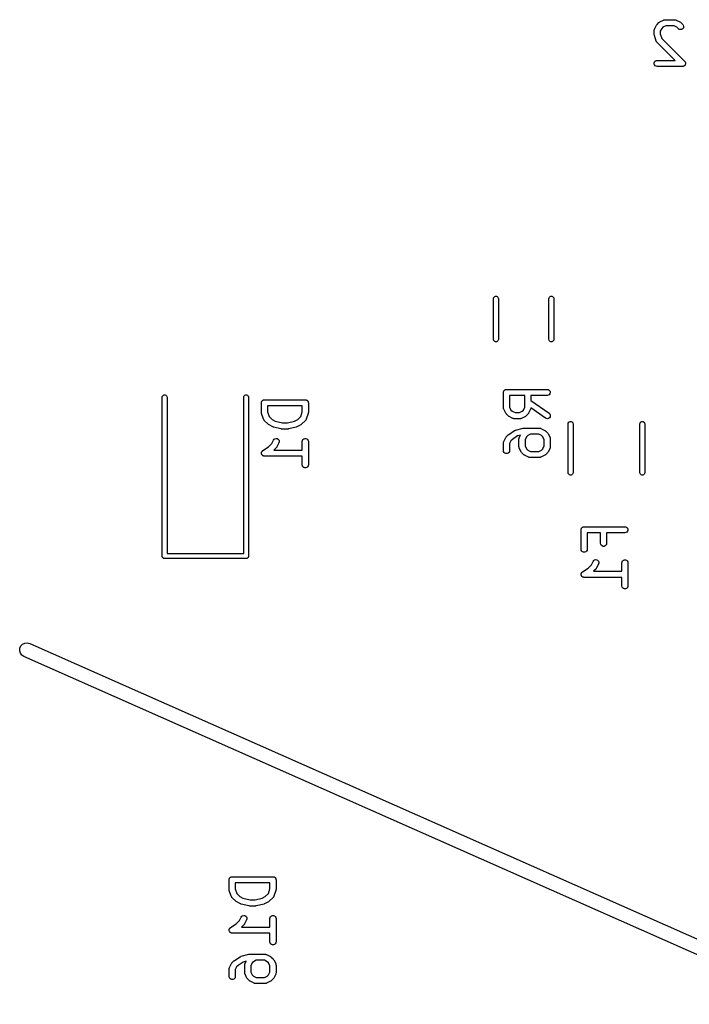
# Model space of a CAD drawing. Extents: x 48 to 353, y -143 to -50.
# Tile 16 of 70: x 48 to 64, y -74 to -50. Entities that reach past the tile are written whole.
import ezdxf

# ---------------------------------------------------------------- set-up
doc = ezdxf.new("R2010")
doc.units = 0
doc.header["$MEASUREMENT"] = 0
doc.layers.add('BLACK', color=7, linetype='CONTINUOUS')

msp = doc.modelspace()

# ---------------------------------------------------------------- linework, layer by layer
at = {"layer": 'Black'}
for p, q in [((63.5382, -49.8519), (63.6335, -49.8043)), ((63.6335, -49.8043), (63.6376, -49.8031)), ((63.6376, -49.8031), (63.6413, -49.8009)), ((63.6413, -49.8009), (63.65, -49.7994)), ((63.65, -49.7994), (63.6584, -49.7969)), ((63.6584, -49.7969), (63.6627, -49.7971)), ((63.6627, -49.7971), (63.667, -49.7964)), ((63.667, -49.7964), (63.9051, -49.7964)), ((63.9051, -49.7964), (63.9094, -49.7971)), ((63.9094, -49.7971), (63.9137, -49.7969)), ((63.9137, -49.7969), (63.9221, -49.7994)), ((63.9221, -49.7994), (63.9307, -49.8009)), ((63.9307, -49.8009), (63.9345, -49.8031)), ((63.9345, -49.8031), (63.9386, -49.8043)), ((63.9386, -49.8043), (64.0339, -49.8519)), ((63.4015, -50.0619), (63.4023, -50.0576)), ((63.4015, -50.1571), (63.4015, -50.0619)), ((63.402, -50.0533), (63.4045, -50.0449)), ((63.4023, -50.0576), (63.402, -50.0533)), ((63.4045, -50.0449), (63.406, -50.0362)), ((63.406, -50.0362), (63.4082, -50.0325)), ((63.4082, -50.0325), (63.4094, -50.0283)), ((63.4094, -50.0283), (63.4571, -49.9331)), ((63.4571, -49.9331), (63.4642, -49.9234)), ((63.4642, -49.9234), (63.4711, -49.9136)), ((63.4711, -49.9136), (63.5187, -49.866)), ((63.5187, -49.866), (63.5286, -49.8591)), ((63.5286, -49.8591), (63.5382, -49.8519)), ((63.5858, -50.011), (63.5515, -50.0796)), ((63.6162, -49.9806), (63.5858, -50.011)), ((63.6847, -49.9464), (63.6162, -49.9806)), ((63.8874, -49.9464), (63.6847, -49.9464)), ((63.9559, -49.9806), (63.8874, -49.9464)), ((63.9949, -50.0197), (63.9559, -49.9806)), ((64.0163, -50.0346), (63.9949, -50.0197)), ((64.0414, -50.0413), (64.0163, -50.0346)), ((64.0339, -49.8519), (64.0435, -49.8591)), ((64.0674, -50.0391), (64.0414, -50.0413)), ((64.0435, -49.8591), (64.0534, -49.866)), ((64.0534, -49.866), (64.101, -49.9136)), ((64.091, -50.0281), (64.0674, -50.0391)), ((64.1094, -50.0096), (64.091, -50.0281)), ((64.101, -49.9136), (64.1159, -49.9349)), ((64.1204, -49.986), (64.1094, -50.0096)), ((64.1159, -49.9349), (64.1227, -49.9601)), ((64.1227, -49.9601), (64.1204, -49.986)), ((63.4036, -50.1689), (63.4015, -50.1571)), ((63.4054, -50.1808), (63.4036, -50.1689)), ((63.453, -50.3237), (63.4054, -50.1808)), ((63.5515, -50.0796), (63.5515, -50.1449)), ((63.5515, -50.1449), (63.5897, -50.2594)), ((63.5897, -50.2594), (64.1486, -50.8183)), ((63.455, -50.3275), (63.453, -50.3237)), ((63.4562, -50.3316), (63.455, -50.3275)), ((63.4612, -50.3388), (63.4562, -50.3316)), ((63.4654, -50.3466), (63.4612, -50.3388)), ((63.4686, -50.3494), (63.4654, -50.3466)), ((63.4711, -50.353), (63.4686, -50.3494)), ((63.9145, -50.7964), (63.4711, -50.353)), ((63.4027, -50.8584), (63.4116, -50.8339)), ((63.4027, -50.8844), (63.4027, -50.8584)), ((63.4116, -50.9089), (63.4027, -50.8844)), ((63.4116, -50.8339), (63.4283, -50.8139)), ((63.4283, -50.9288), (63.4116, -50.9089)), ((63.4283, -50.8139), (63.4509, -50.8009)), ((63.4509, -50.9419), (63.4283, -50.9288)), ((63.4509, -50.8009), (63.4765, -50.7964)), ((63.4765, -50.9464), (63.4509, -50.9419)), ((63.4765, -50.7964), (63.9145, -50.7964)), ((64.0956, -50.9464), (63.4765, -50.9464)), ((64.1052, -50.9447), (64.0956, -50.9464)), ((64.115, -50.9438), (64.1052, -50.9447)), ((64.118, -50.9424), (64.115, -50.9438)), ((64.1212, -50.9419), (64.118, -50.9424)), ((64.1297, -50.937), (64.1212, -50.9419)), ((64.1386, -50.9328), (64.1297, -50.937)), ((64.1409, -50.9305), (64.1386, -50.9328)), ((64.1438, -50.9288), (64.1409, -50.9305)), ((64.1501, -50.9213), (64.1438, -50.9288)), ((64.1486, -50.8183), (64.1542, -50.8264)), ((64.157, -50.9144), (64.1501, -50.9213)), ((64.1542, -50.8264), (64.1605, -50.8339)), ((64.1584, -50.9114), (64.157, -50.9144)), ((64.1605, -50.9089), (64.1584, -50.9114)), ((64.1605, -50.8339), (64.1617, -50.837)), ((64.1639, -50.8997), (64.1605, -50.9089)), ((64.1617, -50.837), (64.1635, -50.8397)), ((64.1635, -50.8397), (64.1661, -50.8492)), ((64.168, -50.8908), (64.1639, -50.8997)), ((64.1661, -50.8492), (64.1694, -50.8584)), ((64.1683, -50.8875), (64.168, -50.8908)), ((64.1694, -50.8844), (64.1683, -50.8875)), ((64.1694, -50.8584), (64.1694, -50.8617)), ((64.1694, -50.8617), (64.1703, -50.8648)), ((64.1703, -50.8648), (64.1694, -50.8746)), ((64.1694, -50.8746), (64.1694, -50.8844)), ((59.488, -56.598), (59.5076, -56.5909)), ((59.5076, -56.5909), (59.5284, -56.5909)), ((59.5284, -56.5909), (59.548, -56.598)), ((60.848, -56.598), (60.8676, -56.5909)), ((60.8676, -56.5909), (60.8884, -56.5909)), ((60.8884, -56.5909), (60.908, -56.598)), ((59.458, -56.65), (59.4616, -56.6295)), ((59.458, -57.65), (59.458, -56.65)), ((59.4616, -56.6295), (59.472, -56.6114)), ((59.472, -56.6114), (59.488, -56.598)), ((59.548, -56.598), (59.564, -56.6114)), ((59.564, -56.6114), (59.5744, -56.6295)), ((59.5744, -56.6295), (59.578, -56.65)), ((59.578, -56.65), (59.578, -57.65)), ((60.818, -56.65), (60.8216, -56.6295)), ((60.818, -57.65), (60.818, -56.65)), ((60.8216, -56.6295), (60.832, -56.6114)), ((60.832, -56.6114), (60.848, -56.598)), ((60.908, -56.598), (60.924, -56.6114)), ((60.924, -56.6114), (60.9344, -56.6295)), ((60.9344, -56.6295), (60.938, -56.65)), ((60.938, -56.65), (60.938, -57.65)), ((59.4616, -57.6705), (59.458, -57.65)), ((59.472, -57.6886), (59.4616, -57.6705)), ((59.488, -57.702), (59.472, -57.6886)), ((59.5076, -57.7091), (59.488, -57.702)), ((59.5284, -57.7091), (59.5076, -57.7091)), ((59.548, -57.702), (59.5284, -57.7091)), ((59.564, -57.6886), (59.548, -57.702)), ((59.5744, -57.6705), (59.564, -57.6886)), ((59.578, -57.65), (59.5744, -57.6705)), ((60.8216, -57.6705), (60.818, -57.65)), ((60.832, -57.6886), (60.8216, -57.6705)), ((60.848, -57.702), (60.832, -57.6886)), ((60.8676, -57.7091), (60.848, -57.702)), ((60.8884, -57.7091), (60.8676, -57.7091)), ((60.908, -57.702), (60.8884, -57.7091)), ((60.924, -57.6886), (60.908, -57.702)), ((60.9344, -57.6705), (60.924, -57.6886)), ((60.938, -57.65), (60.9344, -57.6705)), ((59.7024, -58.9519), (59.7035, -58.9454)), ((59.7024, -59.3329), (59.7024, -58.9519)), ((59.7035, -58.9389), (59.7058, -58.9327)), ((59.7035, -58.9454), (59.7035, -58.9389)), ((59.7058, -58.9327), (59.7069, -58.9263)), ((59.7069, -58.9263), (59.7102, -58.9206)), ((59.7102, -58.9206), (59.7124, -58.9144)), ((59.7124, -58.9144), (59.7166, -58.9094)), ((59.7166, -58.9094), (59.7199, -58.9037)), ((59.7199, -58.9037), (59.725, -58.8995)), ((59.725, -58.8995), (59.7292, -58.8945)), ((59.7292, -58.8945), (59.7349, -58.8912)), ((59.7349, -58.8912), (59.7399, -58.887)), ((59.7399, -58.887), (59.746, -58.8847)), ((59.746, -58.8847), (59.7517, -58.8814)), ((59.7517, -58.8814), (59.7582, -58.8803)), ((59.7582, -58.8803), (59.7644, -58.878)), ((59.7644, -58.878), (59.7709, -58.878)), ((59.7709, -58.878), (59.7774, -58.8769)), ((59.7774, -58.8769), (60.7774, -58.8769)), ((60.7774, -58.8769), (60.803, -58.8814)), ((60.803, -58.8814), (60.8256, -58.8945)), ((60.8256, -59.0094), (60.803, -59.0224)), ((60.8256, -58.8945), (60.8423, -58.9144)), ((60.8423, -58.9894), (60.8256, -59.0094)), ((60.8423, -58.9144), (60.8512, -58.9389)), ((60.8512, -58.9649), (60.8423, -58.9894)), ((60.8512, -58.9389), (60.8512, -58.9649)), ((51.3275, -59.0719), (51.3311, -59.0514)), ((51.3275, -62.9719), (51.3275, -59.0719)), ((51.3311, -59.0514), (51.3415, -59.0333)), ((51.3415, -59.0333), (51.3575, -59.0199)), ((51.3575, -59.0199), (51.3771, -59.0128)), ((51.3771, -59.0128), (51.3979, -59.0128)), ((51.3979, -59.0128), (51.4175, -59.0199)), ((51.4175, -59.0199), (51.4335, -59.0333)), ((51.4335, -59.0333), (51.4439, -59.0514)), ((51.4439, -59.0514), (51.4475, -59.0719)), ((51.4475, -59.0719), (51.4475, -62.9119)), ((53.3275, -59.0719), (53.3311, -59.0514)), ((53.3275, -62.9119), (53.3275, -59.0719)), ((53.3311, -59.0514), (53.3415, -59.0333)), ((53.3415, -59.0333), (53.3575, -59.0199)), ((53.3575, -59.0199), (53.3771, -59.0128)), ((53.3771, -59.0128), (53.3979, -59.0128)), ((53.3979, -59.0128), (53.4175, -59.0199)), ((53.4175, -59.0199), (53.4335, -59.0333)), ((53.4335, -59.0333), (53.4439, -59.0514)), ((53.4439, -59.0514), (53.4475, -59.0719)), ((53.4475, -59.0719), (53.4475, -62.9719)), ((53.7649, -59.2059), (53.766, -59.1994)), ((53.7649, -59.444), (53.7649, -59.2059)), ((53.766, -59.1929), (53.7683, -59.1867)), ((53.766, -59.1994), (53.766, -59.1929)), ((53.7683, -59.1867), (53.7694, -59.1803)), ((53.7694, -59.1803), (53.7727, -59.1746)), ((53.7727, -59.1746), (53.7749, -59.1684)), ((53.7749, -59.1684), (53.7791, -59.1634)), ((53.7791, -59.1634), (53.7824, -59.1577)), ((53.7824, -59.1577), (53.7875, -59.1535)), ((53.7875, -59.1535), (53.7917, -59.1485)), ((53.7917, -59.1485), (53.7974, -59.1452)), ((53.7974, -59.1452), (53.8024, -59.141)), ((53.8024, -59.141), (53.8085, -59.1387)), ((53.8085, -59.1387), (53.8142, -59.1354)), ((53.8142, -59.1354), (53.8207, -59.1343)), ((53.8207, -59.1343), (53.8269, -59.132)), ((53.8269, -59.132), (53.8334, -59.132)), ((53.8334, -59.132), (53.8399, -59.1309)), ((53.8399, -59.1309), (54.8399, -59.1309)), ((54.8399, -59.1309), (54.8463, -59.132)), ((54.8463, -59.132), (54.8529, -59.132)), ((54.8529, -59.132), (54.8591, -59.1343)), ((54.8591, -59.1343), (54.8655, -59.1354)), ((54.8655, -59.1354), (54.8712, -59.1387)), ((54.8712, -59.1387), (54.8774, -59.141)), ((54.8774, -59.141), (54.8824, -59.1452)), ((54.8824, -59.1452), (54.8881, -59.1485)), ((54.8881, -59.1485), (54.8923, -59.1535)), ((54.8923, -59.1535), (54.8973, -59.1577)), ((54.8973, -59.1577), (54.9006, -59.1634)), ((54.9006, -59.1634), (54.9048, -59.1684)), ((54.9048, -59.1684), (54.9071, -59.1746)), ((54.9071, -59.1746), (54.9104, -59.1803)), ((54.9104, -59.1803), (54.9115, -59.1867)), ((54.9115, -59.1867), (54.9137, -59.1929)), ((54.9137, -59.1929), (54.9137, -59.1994)), ((54.9137, -59.1994), (54.9149, -59.2059)), ((54.9149, -59.2059), (54.9149, -59.444)), ((59.8524, -59.0269), (59.8524, -59.3152)), ((60.2262, -59.0269), (59.8524, -59.0269)), ((60.2262, -59.3152), (60.2262, -59.0269)), ((60.7774, -59.0269), (60.3762, -59.0269)), ((60.3762, -59.0269), (60.3762, -59.151)), ((60.3762, -59.151), (60.8204, -59.4619)), ((60.803, -59.0224), (60.7774, -59.0269)), ((53.767, -59.4558), (53.7649, -59.444)), ((53.7687, -59.4677), (53.767, -59.4558)), ((53.8163, -59.6106), (53.7687, -59.4677)), ((53.9149, -59.2809), (53.9149, -59.4318)), ((54.7649, -59.2809), (53.9149, -59.2809)), ((53.9149, -59.4318), (53.9531, -59.5463)), ((54.7267, -59.5463), (54.7649, -59.4318)), ((54.7649, -59.4318), (54.7649, -59.2809)), ((54.911, -59.4677), (54.8634, -59.6106)), ((54.9128, -59.4558), (54.911, -59.4677)), ((54.9149, -59.444), (54.9128, -59.4558)), ((59.7031, -59.3371), (59.7024, -59.3329)), ((59.7029, -59.3414), (59.7031, -59.3371)), ((59.7054, -59.3499), (59.7029, -59.3414)), ((59.7069, -59.3585), (59.7054, -59.3499)), ((59.7091, -59.3623), (59.7069, -59.3585)), ((59.7103, -59.3664), (59.7091, -59.3623)), ((59.7579, -59.4616), (59.7103, -59.3664)), ((59.7651, -59.4713), (59.7579, -59.4616)), ((59.772, -59.4811), (59.7651, -59.4713)), ((59.8196, -59.5287), (59.772, -59.4811)), ((59.8524, -59.3152), (59.8866, -59.3837)), ((59.8866, -59.3837), (59.917, -59.4141)), ((59.917, -59.4141), (59.9856, -59.4483)), ((59.9856, -59.4483), (60.093, -59.4483)), ((60.093, -59.4483), (60.1615, -59.4141)), ((60.1615, -59.4141), (60.1919, -59.3837)), ((60.1919, -59.3837), (60.2262, -59.3152)), ((60.3066, -59.4811), (60.259, -59.5287)), ((60.3135, -59.4713), (60.3066, -59.4811)), ((60.3207, -59.4616), (60.3135, -59.4713)), ((60.3683, -59.3664), (60.3207, -59.4616)), ((60.3695, -59.3623), (60.3683, -59.3664)), ((60.3717, -59.3585), (60.3695, -59.3623)), ((60.3732, -59.3499), (60.3717, -59.3585)), ((60.3757, -59.3414), (60.3732, -59.3499)), ((60.376, -59.3339), (60.3754, -59.3371)), ((60.3754, -59.3371), (60.3757, -59.3414)), ((60.7344, -59.5848), (60.376, -59.3339)), ((60.8204, -59.4619), (60.8388, -59.4803)), ((60.8388, -59.4803), (60.8498, -59.5039)), ((53.8184, -59.6144), (53.8163, -59.6106)), ((53.8195, -59.6186), (53.8184, -59.6144)), ((53.8246, -59.6257), (53.8195, -59.6186)), ((53.8288, -59.6335), (53.8246, -59.6257)), ((53.832, -59.6364), (53.8288, -59.6335)), ((53.8345, -59.6399), (53.832, -59.6364)), ((53.9297, -59.7351), (53.8345, -59.6399)), ((53.9395, -59.742), (53.9297, -59.7351)), ((53.9531, -59.5463), (54.0272, -59.6205)), ((54.0272, -59.6205), (54.1042, -59.659)), ((54.1042, -59.659), (54.2777, -59.7023)), ((54.2777, -59.7023), (54.4021, -59.7023)), ((54.4021, -59.7023), (54.5756, -59.659)), ((54.5756, -59.659), (54.6526, -59.6205)), ((54.6526, -59.6205), (54.7267, -59.5463)), ((54.7501, -59.7351), (54.7402, -59.742)), ((54.8453, -59.6399), (54.7501, -59.7351)), ((54.8478, -59.6363), (54.8453, -59.6399)), ((54.851, -59.6335), (54.8478, -59.6363)), ((54.8552, -59.6258), (54.851, -59.6335)), ((54.8602, -59.6186), (54.8552, -59.6258)), ((54.8614, -59.6144), (54.8602, -59.6186)), ((54.8634, -59.6106), (54.8614, -59.6144)), ((59.8294, -59.5356), (59.8196, -59.5287)), ((59.8391, -59.5428), (59.8294, -59.5356)), ((59.9343, -59.5904), (59.8391, -59.5428)), ((59.9385, -59.5916), (59.9343, -59.5904)), ((59.9422, -59.5938), (59.9385, -59.5916)), ((59.9509, -59.5953), (59.9422, -59.5938)), ((59.9593, -59.5978), (59.9509, -59.5953)), ((59.9636, -59.5976), (59.9593, -59.5978)), ((59.9679, -59.5983), (59.9636, -59.5976)), ((60.1107, -59.5983), (59.9679, -59.5983)), ((60.115, -59.5976), (60.1107, -59.5983)), ((60.1193, -59.5978), (60.115, -59.5976)), ((60.1277, -59.5953), (60.1193, -59.5978)), ((60.1364, -59.5938), (60.1277, -59.5953)), ((60.1401, -59.5916), (60.1364, -59.5938)), ((60.1443, -59.5904), (60.1401, -59.5916)), ((60.2395, -59.5428), (60.1443, -59.5904)), ((60.2492, -59.5356), (60.2395, -59.5428)), ((60.259, -59.5287), (60.2492, -59.5356)), ((60.758, -59.5958), (60.7344, -59.5848)), ((60.7839, -59.598), (60.758, -59.5958)), ((60.8091, -59.5913), (60.7839, -59.598)), ((60.8304, -59.5764), (60.8091, -59.5913)), ((60.8454, -59.555), (60.8304, -59.5764)), ((60.8521, -59.5299), (60.8454, -59.555)), ((60.8498, -59.5039), (60.8521, -59.5299)), ((61.29, -59.725), (61.2936, -59.7045)), ((61.29, -60.925), (61.29, -59.725)), ((61.2936, -59.7045), (61.304, -59.6864)), ((61.304, -59.6864), (61.32, -59.673)), ((61.32, -59.673), (61.3396, -59.6659)), ((61.3396, -59.6659), (61.3604, -59.6659)), ((61.3604, -59.6659), (61.38, -59.673)), ((61.38, -59.673), (61.396, -59.6864)), ((61.396, -59.6864), (61.4064, -59.7045)), ((61.4064, -59.7045), (61.41, -59.725)), ((61.41, -59.725), (61.41, -60.925)), ((63.05, -59.725), (63.0536, -59.7045)), ((63.05, -60.925), (63.05, -59.725)), ((63.0536, -59.7045), (63.064, -59.6864)), ((63.064, -59.6864), (63.08, -59.673)), ((63.08, -59.673), (63.0996, -59.6659)), ((63.0996, -59.6659), (63.1204, -59.6659)), ((63.1204, -59.6659), (63.14, -59.673)), ((63.14, -59.673), (63.156, -59.6864)), ((63.156, -59.6864), (63.1664, -59.7045)), ((63.1664, -59.7045), (63.17, -59.725)), ((63.17, -59.725), (63.17, -60.925)), ((53.9492, -59.7492), (53.9395, -59.742)), ((54.0444, -59.7968), (53.9492, -59.7492)), ((54.0523, -59.7991), (54.0444, -59.7968)), ((54.0598, -59.8025), (54.0523, -59.7991)), ((54.2503, -59.8501), (54.0598, -59.8025)), ((54.2594, -59.8507), (54.2503, -59.8501)), ((54.2685, -59.8523), (54.2594, -59.8507)), ((54.4113, -59.8523), (54.2685, -59.8523)), ((54.4203, -59.8507), (54.4113, -59.8523)), ((54.4295, -59.8501), (54.4203, -59.8507)), ((54.62, -59.8025), (54.4295, -59.8501)), ((54.6275, -59.7991), (54.62, -59.8025)), ((54.6353, -59.7968), (54.6275, -59.7991)), ((54.7306, -59.7492), (54.6353, -59.7968)), ((54.7402, -59.742), (54.7306, -59.7492)), ((59.831, -59.9847), (59.9739, -59.8895)), ((59.9739, -59.8895), (59.9856, -59.8843)), ((59.9856, -59.8843), (59.9973, -59.8791)), ((59.9973, -59.8791), (60.1878, -59.8315)), ((60.1878, -59.8315), (60.1969, -59.8309)), ((60.1969, -59.8309), (60.206, -59.8293)), ((60.206, -59.8293), (60.5869, -59.8293)), ((60.3665, -59.9793), (60.298, -60.0135)), ((60.5692, -59.9793), (60.3665, -59.9793)), ((60.6377, -60.0135), (60.5692, -59.9793)), ((60.5869, -59.8293), (60.5912, -59.83)), ((60.5912, -59.83), (60.5955, -59.8298)), ((60.5955, -59.8298), (60.6039, -59.8323)), ((60.6039, -59.8323), (60.6126, -59.8338)), ((60.6126, -59.8338), (60.6163, -59.836)), ((60.6163, -59.836), (60.6204, -59.8372)), ((60.6204, -59.8372), (60.7157, -59.8848)), ((60.7157, -59.8848), (60.7253, -59.892)), ((60.7253, -59.892), (60.7352, -59.8989)), ((60.7352, -59.8989), (60.7828, -59.9465)), ((60.7828, -59.9465), (60.7897, -59.9563)), ((60.7897, -59.9563), (60.7968, -59.966)), ((60.7968, -59.966), (60.8445, -60.0612)), ((53.935, -60.2905), (54.0163, -60.2091)), ((54.0163, -60.2091), (54.0585, -60.1247)), ((54.0585, -60.1247), (54.074, -60.1038)), ((54.074, -60.1038), (54.0958, -60.0895)), ((54.0958, -60.0895), (54.1211, -60.0834)), ((54.1211, -60.0834), (54.147, -60.0864)), ((54.1927, -60.1918), (54.1451, -60.2871)), ((54.147, -60.0864), (54.1703, -60.098)), ((54.1703, -60.098), (54.1882, -60.117)), ((54.1882, -60.117), (54.1985, -60.1409)), ((54.2001, -60.1669), (54.1927, -60.1918)), ((54.1985, -60.1409), (54.2001, -60.1669)), ((54.7649, -60.1583), (54.7694, -60.1326)), ((54.7649, -60.369), (54.7649, -60.1583)), ((54.7694, -60.1326), (54.7824, -60.1101)), ((54.7824, -60.1101), (54.8024, -60.0933)), ((54.8024, -60.0933), (54.8269, -60.0844)), ((54.8269, -60.0844), (54.8529, -60.0844)), ((54.8529, -60.0844), (54.8774, -60.0933)), ((54.8774, -60.0933), (54.8973, -60.1101)), ((54.8973, -60.1101), (54.9104, -60.1326)), ((54.9104, -60.1326), (54.9149, -60.1583)), ((54.9149, -60.1583), (54.9149, -60.7297)), ((59.7024, -60.19), (59.7031, -60.1857)), ((59.7024, -60.3805), (59.7024, -60.19)), ((59.7029, -60.1814), (59.7054, -60.173)), ((59.7031, -60.1857), (59.7029, -60.1814)), ((59.7054, -60.173), (59.7069, -60.1643)), ((59.7069, -60.1643), (59.7091, -60.1606)), ((59.7091, -60.1606), (59.7103, -60.1565)), ((59.7103, -60.1565), (59.7579, -60.0612)), ((59.7579, -60.0612), (59.7651, -60.0516)), ((59.7651, -60.0516), (59.772, -60.0417)), ((59.772, -60.0417), (59.8196, -59.9941)), ((59.8196, -59.9941), (59.8257, -59.9899)), ((59.8257, -59.9899), (59.831, -59.9847)), ((59.8866, -60.1392), (59.8524, -60.2077)), ((59.8524, -60.2077), (59.8524, -60.3805)), ((59.9204, -60.1054), (59.8866, -60.1392)), ((60.0463, -60.0215), (59.9204, -60.1054)), ((60.1204, -60.003), (60.0463, -60.0215)), ((60.0833, -60.0948), (60.0841, -60.0905)), ((60.0833, -60.2852), (60.0833, -60.0948)), ((60.0838, -60.0862), (60.0863, -60.0778)), ((60.0841, -60.0905), (60.0838, -60.0862)), ((60.0863, -60.0778), (60.0879, -60.0691)), ((60.0879, -60.0691), (60.09, -60.0654)), ((60.09, -60.0654), (60.0913, -60.0612)), ((60.0913, -60.0612), (60.1204, -60.003)), ((60.2676, -60.044), (60.2333, -60.1125)), ((60.2333, -60.1125), (60.2333, -60.2675)), ((60.298, -60.0135), (60.2676, -60.044)), ((60.6681, -60.044), (60.6377, -60.0135)), ((60.7024, -60.1125), (60.6681, -60.044)), ((60.7024, -60.2675), (60.7024, -60.1125)), ((60.8445, -60.0612), (60.8457, -60.0654)), ((60.8457, -60.0654), (60.8479, -60.0691)), ((60.8479, -60.0691), (60.8494, -60.0778)), ((60.8494, -60.0778), (60.8519, -60.0862)), ((60.8519, -60.0862), (60.8516, -60.0905)), ((60.8516, -60.0905), (60.8524, -60.0948)), ((60.8524, -60.0948), (60.8524, -60.2852)), ((53.765, -60.4488), (53.766, -60.4399)), ((53.766, -60.4529), (53.765, -60.4488)), ((53.766, -60.431), (53.7674, -60.4271)), ((53.766, -60.4399), (53.766, -60.431)), ((53.766, -60.457), (53.766, -60.4529)), ((53.7691, -60.4654), (53.766, -60.457)), ((53.7674, -60.4271), (53.7679, -60.4229)), ((53.7679, -60.4229), (53.7719, -60.4149)), ((53.7719, -60.4149), (53.7749, -60.4065)), ((53.7749, -60.4065), (53.7776, -60.4033)), ((53.7776, -60.4033), (53.7794, -60.3996)), ((53.7794, -60.3996), (53.7859, -60.3934)), ((53.7859, -60.3934), (53.7917, -60.3865)), ((53.7917, -60.3865), (53.7953, -60.3845)), ((53.7953, -60.3845), (53.7983, -60.3816)), ((53.7983, -60.3816), (53.935, -60.2905)), ((54.131, -60.3066), (54.0686, -60.369)), ((54.0686, -60.369), (54.7649, -60.369)), ((54.1379, -60.2967), (54.131, -60.3066)), ((54.1451, -60.2871), (54.1379, -60.2967)), ((59.7069, -60.4061), (59.7024, -60.3805)), ((59.7199, -60.4287), (59.7069, -60.4061)), ((59.7399, -60.4454), (59.7199, -60.4287)), ((59.7644, -60.4543), (59.7399, -60.4454)), ((59.7904, -60.4543), (59.7644, -60.4543)), ((59.8149, -60.4454), (59.7904, -60.4543)), ((59.8348, -60.4287), (59.8149, -60.4454)), ((59.8479, -60.4061), (59.8348, -60.4287)), ((59.8524, -60.3805), (59.8479, -60.4061)), ((60.0841, -60.2895), (60.0833, -60.2852)), ((60.0838, -60.2938), (60.0841, -60.2895)), ((60.0863, -60.3022), (60.0838, -60.2938)), ((60.0879, -60.3109), (60.0863, -60.3022)), ((60.09, -60.3146), (60.0879, -60.3109)), ((60.0913, -60.3188), (60.09, -60.3146)), ((60.1389, -60.414), (60.0913, -60.3188)), ((60.146, -60.4237), (60.1389, -60.414)), ((60.1529, -60.4335), (60.146, -60.4237)), ((60.2005, -60.4811), (60.1529, -60.4335)), ((60.2333, -60.2675), (60.2676, -60.3361)), ((60.2676, -60.3361), (60.298, -60.3665)), ((60.298, -60.3665), (60.3665, -60.4007)), ((60.3665, -60.4007), (60.5692, -60.4007)), ((60.5692, -60.4007), (60.6377, -60.3665)), ((60.6377, -60.3665), (60.6681, -60.3361)), ((60.6681, -60.3361), (60.7024, -60.2675)), ((60.7828, -60.4335), (60.7352, -60.4811)), ((60.7897, -60.4237), (60.7828, -60.4335)), ((60.7968, -60.414), (60.7897, -60.4237)), ((60.8445, -60.3188), (60.7968, -60.414)), ((60.8457, -60.3146), (60.8445, -60.3188)), ((60.8479, -60.3109), (60.8457, -60.3146)), ((60.8494, -60.3022), (60.8479, -60.3109)), ((60.8519, -60.2938), (60.8494, -60.3022)), ((60.8524, -60.2852), (60.8516, -60.2895)), ((60.8516, -60.2895), (60.8519, -60.2938)), ((53.7712, -60.4741), (53.7691, -60.4654)), ((53.7735, -60.4776), (53.7712, -60.4741)), ((53.7749, -60.4815), (53.7735, -60.4776)), ((53.7807, -60.4884), (53.7749, -60.4815)), ((53.7856, -60.4958), (53.7807, -60.4884)), ((53.789, -60.4983), (53.7856, -60.4958)), ((53.7917, -60.5015), (53.789, -60.4983)), ((53.7994, -60.5059), (53.7917, -60.5015)), ((53.8066, -60.5112), (53.7994, -60.5059)), ((53.8106, -60.5124), (53.8066, -60.5112)), ((53.8142, -60.5145), (53.8106, -60.5124)), ((53.823, -60.516), (53.8142, -60.5145)), ((53.8316, -60.5185), (53.823, -60.516)), ((53.8358, -60.5183), (53.8316, -60.5185)), ((53.8399, -60.519), (53.8358, -60.5183)), ((54.7649, -60.519), (53.8399, -60.519)), ((54.7649, -60.7297), (54.7649, -60.519)), ((60.2104, -60.488), (60.2005, -60.4811)), ((60.22, -60.4952), (60.2104, -60.488)), ((60.3153, -60.5428), (60.22, -60.4952)), ((60.3194, -60.544), (60.3153, -60.5428)), ((60.3232, -60.5462), (60.3194, -60.544)), ((60.3318, -60.5477), (60.3232, -60.5462)), ((60.3402, -60.5502), (60.3318, -60.5477)), ((60.3446, -60.55), (60.3402, -60.5502)), ((60.3488, -60.5507), (60.3446, -60.55)), ((60.5869, -60.5507), (60.3488, -60.5507)), ((60.5912, -60.55), (60.5869, -60.5507)), ((60.5955, -60.5502), (60.5912, -60.55)), ((60.6039, -60.5477), (60.5955, -60.5502)), ((60.6126, -60.5462), (60.6039, -60.5477)), ((60.6163, -60.544), (60.6126, -60.5462)), ((60.6204, -60.5428), (60.6163, -60.544)), ((60.7157, -60.4952), (60.6204, -60.5428)), ((60.7253, -60.488), (60.7157, -60.4952)), ((60.7352, -60.4811), (60.7253, -60.488)), ((54.7694, -60.7554), (54.7649, -60.7297)), ((54.7824, -60.7779), (54.7694, -60.7554)), ((54.8024, -60.7947), (54.7824, -60.7779)), ((54.8269, -60.8036), (54.8024, -60.7947)), ((54.8529, -60.8036), (54.8269, -60.8036)), ((54.8774, -60.7947), (54.8529, -60.8036)), ((54.8973, -60.7779), (54.8774, -60.7947)), ((54.9104, -60.7554), (54.8973, -60.7779)), ((54.9149, -60.7297), (54.9104, -60.7554)), ((61.2936, -60.9455), (61.29, -60.925)), ((61.304, -60.9636), (61.2936, -60.9455)), ((61.4064, -60.9455), (61.396, -60.9636)), ((61.41, -60.925), (61.4064, -60.9455)), ((63.0536, -60.9455), (63.05, -60.925)), ((63.064, -60.9636), (63.0536, -60.9455)), ((63.1664, -60.9455), (63.156, -60.9636)), ((63.17, -60.925), (63.1664, -60.9455)), ((61.32, -60.977), (61.304, -60.9636)), ((61.3396, -60.9841), (61.32, -60.977)), ((61.3604, -60.9841), (61.3396, -60.9841)), ((61.38, -60.977), (61.3604, -60.9841)), ((61.396, -60.9636), (61.38, -60.977)), ((63.08, -60.977), (63.064, -60.9636)), ((63.0996, -60.9841), (63.08, -60.977)), ((63.1204, -60.9841), (63.0996, -60.9841)), ((63.14, -60.977), (63.1204, -60.9841)), ((63.156, -60.9636), (63.14, -60.977)), ((61.6074, -62.3253), (61.6085, -62.3189)), ((61.6074, -62.8015), (61.6074, -62.3253)), ((61.6085, -62.3123), (61.6108, -62.3061)), ((61.6085, -62.3189), (61.6085, -62.3123)), ((61.6108, -62.3061), (61.6119, -62.2997)), ((61.6119, -62.2997), (61.6152, -62.294)), ((61.6152, -62.294), (61.6174, -62.2878)), ((61.6174, -62.2878), (61.6216, -62.2828)), ((61.6216, -62.2828), (61.6249, -62.2771)), ((61.6249, -62.2771), (61.63, -62.2729)), ((61.63, -62.2729), (61.6342, -62.2679)), ((61.6342, -62.2679), (61.6399, -62.2646)), ((61.6399, -62.2646), (61.6449, -62.2604)), ((61.6449, -62.2604), (61.651, -62.2581)), ((61.651, -62.2581), (61.6567, -62.2549)), ((61.6567, -62.2549), (61.6632, -62.2537)), ((61.6632, -62.2537), (61.6694, -62.2515)), ((61.6694, -62.2515), (61.6759, -62.2515)), ((61.6759, -62.2515), (61.6824, -62.2503)), ((61.6824, -62.2503), (62.6824, -62.2503)), ((62.6824, -62.2503), (62.708, -62.2549)), ((62.708, -62.3958), (62.6824, -62.4003)), ((62.708, -62.2549), (62.7306, -62.2679)), ((62.7306, -62.3828), (62.708, -62.3958)), ((62.7306, -62.2679), (62.7473, -62.2878)), ((62.7473, -62.3628), (62.7306, -62.3828)), ((62.7473, -62.2878), (62.7562, -62.3123)), ((62.7562, -62.3384), (62.7473, -62.3628)), ((62.7562, -62.3123), (62.7562, -62.3384)), ((62.0836, -62.4003), (61.7574, -62.4003)), ((61.7574, -62.4003), (61.7574, -62.8015)), ((62.0836, -62.6587), (62.0836, -62.4003)), ((62.6824, -62.4003), (62.2336, -62.4003)), ((62.2336, -62.4003), (62.2336, -62.6587)), ((61.6119, -62.8272), (61.6074, -62.8015)), ((61.6249, -62.8497), (61.6119, -62.8272)), ((61.6449, -62.8665), (61.6249, -62.8497)), ((61.6694, -62.8754), (61.6449, -62.8665)), ((61.6954, -62.8754), (61.6694, -62.8754)), ((61.7199, -62.8665), (61.6954, -62.8754)), ((61.7398, -62.8497), (61.7199, -62.8665)), ((61.7529, -62.8272), (61.7398, -62.8497)), ((61.7574, -62.8015), (61.7529, -62.8272)), ((62.0881, -62.6843), (62.0836, -62.6587)), ((62.1011, -62.7069), (62.0881, -62.6843)), ((62.1211, -62.7236), (62.1011, -62.7069)), ((62.1455, -62.7325), (62.1211, -62.7236)), ((62.1716, -62.7325), (62.1455, -62.7325)), ((62.1961, -62.7236), (62.1716, -62.7325)), ((62.216, -62.7069), (62.1961, -62.7236)), ((62.229, -62.6843), (62.216, -62.7069)), ((62.2336, -62.6587), (62.229, -62.6843)), ((51.3284, -62.977), (51.3275, -62.9719)), ((51.3284, -62.9823), (51.3284, -62.977)), ((51.3302, -62.9872), (51.3284, -62.9823)), ((51.3311, -62.9924), (51.3302, -62.9872)), ((51.3337, -62.9969), (51.3311, -62.9924)), ((51.3355, -63.0019), (51.3337, -62.9969)), ((51.3389, -63.0059), (51.3355, -63.0019)), ((51.3415, -63.0104), (51.3389, -63.0059)), ((51.3456, -63.0138), (51.3415, -63.0104)), ((51.3489, -63.0178), (51.3456, -63.0138)), ((51.3535, -63.0205), (51.3489, -63.0178)), ((51.3575, -63.0238), (51.3535, -63.0205)), ((51.3624, -63.0256), (51.3575, -63.0238)), ((51.367, -63.0283), (51.3624, -63.0256)), ((51.3722, -63.0292), (51.367, -63.0283)), ((51.3771, -63.031), (51.3722, -63.0292)), ((51.3823, -63.031), (51.3771, -63.031)), ((51.3875, -63.0319), (51.3823, -63.031)), ((53.3875, -63.0319), (51.3875, -63.0319)), ((51.4475, -62.9119), (53.3275, -62.9119)), ((53.3927, -63.031), (53.3875, -63.0319)), ((53.3979, -63.031), (53.3927, -63.031)), ((53.4028, -63.0292), (53.3979, -63.031)), ((53.408, -63.0283), (53.4028, -63.0292)), ((53.4126, -63.0256), (53.408, -63.0283)), ((53.4175, -63.0238), (53.4126, -63.0256)), ((53.4215, -63.0205), (53.4175, -63.0238)), ((53.4261, -63.0178), (53.4215, -63.0205)), ((53.4294, -63.0138), (53.4261, -63.0178)), ((53.4335, -63.0104), (53.4294, -63.0138)), ((53.4361, -63.0059), (53.4335, -63.0104)), ((53.4395, -63.0019), (53.4361, -63.0059)), ((53.4413, -62.9969), (53.4395, -63.0019)), ((53.4439, -62.9924), (53.4413, -62.9969)), ((53.4448, -62.9872), (53.4439, -62.9924)), ((53.4466, -62.9823), (53.4448, -62.9872)), ((53.4475, -62.9719), (53.4466, -62.977)), ((53.4466, -62.977), (53.4466, -62.9823)), ((61.8588, -63.1857), (61.901, -63.1013)), ((61.901, -63.1013), (61.9165, -63.0804)), ((61.9165, -63.0804), (61.9383, -63.066)), ((61.9383, -63.066), (61.9636, -63.06)), ((61.9636, -63.06), (61.9895, -63.063)), ((61.9895, -63.063), (62.0128, -63.0746)), ((62.0128, -63.0746), (62.0307, -63.0935)), ((62.0307, -63.0935), (62.041, -63.1174)), ((62.041, -63.1174), (62.0426, -63.1434)), ((62.6074, -63.1349), (62.6119, -63.1092)), ((62.6119, -63.1092), (62.6249, -63.0866)), ((62.6249, -63.0866), (62.6449, -63.0699)), ((62.6449, -63.0699), (62.6694, -63.061)), ((62.6694, -63.061), (62.6954, -63.061)), ((62.6954, -63.061), (62.7199, -63.0699)), ((62.7199, -63.0699), (62.7398, -63.0866)), ((62.7398, -63.0866), (62.7529, -63.1092)), ((62.7529, -63.1092), (62.7574, -63.1349)), ((61.6284, -63.37), (61.6342, -63.3631)), ((61.6342, -63.3631), (61.6378, -63.361)), ((61.6378, -63.361), (61.6408, -63.3582)), ((61.6408, -63.3582), (61.7775, -63.267)), ((61.7775, -63.267), (61.8588, -63.1857)), ((61.9735, -63.2831), (61.9111, -63.3456)), ((61.9111, -63.3456), (62.6074, -63.3456)), ((61.9804, -63.2733), (61.9735, -63.2831)), ((61.9876, -63.2636), (61.9804, -63.2733)), ((62.0352, -63.1684), (61.9876, -63.2636)), ((62.0426, -63.1434), (62.0352, -63.1684)), ((62.6074, -63.3456), (62.6074, -63.1349)), ((62.7574, -63.1349), (62.7574, -63.7063)), ((61.6075, -63.4254), (61.6085, -63.4165)), ((61.6085, -63.4294), (61.6075, -63.4254)), ((61.6085, -63.4075), (61.6099, -63.4036)), ((61.6085, -63.4165), (61.6085, -63.4075)), ((61.6085, -63.4336), (61.6085, -63.4294)), ((61.6116, -63.442), (61.6085, -63.4336)), ((61.6099, -63.4036), (61.6104, -63.3995)), ((61.6104, -63.3995), (61.6144, -63.3915)), ((61.6137, -63.4507), (61.6116, -63.442)), ((61.616, -63.4542), (61.6137, -63.4507)), ((61.6144, -63.3915), (61.6174, -63.3831)), ((61.6174, -63.4581), (61.616, -63.4542)), ((61.6174, -63.3831), (61.6201, -63.3799)), ((61.6232, -63.4649), (61.6174, -63.4581)), ((61.6201, -63.3799), (61.6219, -63.3762)), ((61.6219, -63.3762), (61.6284, -63.37)), ((61.6281, -63.4724), (61.6232, -63.4649)), ((61.6315, -63.4748), (61.6281, -63.4724)), ((61.6342, -63.478), (61.6315, -63.4748)), ((61.6419, -63.4825), (61.6342, -63.478)), ((61.6491, -63.4878), (61.6419, -63.4825)), ((61.6531, -63.489), (61.6491, -63.4878)), ((61.6567, -63.491), (61.6531, -63.489)), ((61.6655, -63.4926), (61.6567, -63.491)), ((61.6741, -63.4951), (61.6655, -63.4926)), ((61.6783, -63.4948), (61.6741, -63.4951)), ((61.6824, -63.4956), (61.6783, -63.4948)), ((62.6074, -63.4956), (61.6824, -63.4956)), ((62.6074, -63.7063), (62.6074, -63.4956)), ((62.6119, -63.7319), (62.6074, -63.7063)), ((62.6249, -63.7545), (62.6119, -63.7319)), ((62.6449, -63.7712), (62.6249, -63.7545)), ((62.6694, -63.7801), (62.6449, -63.7712)), ((62.6954, -63.7801), (62.6694, -63.7801)), ((62.7199, -63.7712), (62.6954, -63.7801)), ((62.7398, -63.7545), (62.7199, -63.7712)), ((62.7529, -63.7319), (62.7398, -63.7545)), ((62.7574, -63.7063), (62.7529, -63.7319)), ((47.832, -65.2966), (47.8361, -65.2359)), ((47.8488, -65.355), (47.832, -65.2966)), ((47.8361, -65.2359), (47.8608, -65.1804)), ((47.8608, -65.1804), (47.9029, -65.1366)), ((47.9029, -65.1366), (47.9575, -65.1099)), ((47.9575, -65.1099), (48.0179, -65.1034)), ((48.0179, -65.1034), (48.0769, -65.118)), ((48.0769, -65.118), (72.6957, -76.0315)), ((47.8846, -65.4041), (47.8488, -65.355)), ((47.9351, -65.438), (47.8846, -65.4041)), ((72.0825, -76.1425), (47.9351, -65.438)), ((52.9982, -70.8643), (53.0039, -70.861)), ((53.0039, -70.861), (53.0089, -70.8568)), ((53.0089, -70.8568), (53.015, -70.8545)), ((53.015, -70.8545), (53.0207, -70.8512)), ((53.0207, -70.8512), (53.0272, -70.8501)), ((53.0272, -70.8501), (53.0334, -70.8479)), ((53.0334, -70.8479), (53.0399, -70.8479)), ((53.0399, -70.8479), (53.0464, -70.8467)), ((53.0464, -70.8467), (54.0464, -70.8467)), ((54.0464, -70.8467), (54.0528, -70.8479)), ((54.0528, -70.8479), (54.0594, -70.8479)), ((54.0594, -70.8479), (54.0656, -70.8501)), ((54.0656, -70.8501), (54.072, -70.8512)), ((54.072, -70.8512), (54.0777, -70.8545)), ((54.0777, -70.8545), (54.0839, -70.8568)), ((54.0839, -70.8568), (54.0889, -70.861)), ((54.0889, -70.861), (54.0946, -70.8643)), ((52.9714, -70.9217), (52.9725, -70.9153)), ((52.9714, -71.1598), (52.9714, -70.9217)), ((52.9725, -70.9087), (52.9748, -70.9025)), ((52.9725, -70.9153), (52.9725, -70.9087)), ((52.9748, -70.9025), (52.9759, -70.8961)), ((52.9759, -70.8961), (52.9792, -70.8904)), ((52.9792, -70.8904), (52.9814, -70.8842)), ((52.9814, -70.8842), (52.9856, -70.8792)), ((52.9856, -70.8792), (52.9889, -70.8735)), ((52.9889, -70.8735), (52.994, -70.8693)), ((52.994, -70.8693), (52.9982, -70.8643)), ((53.1214, -70.9967), (53.1214, -71.1476)), ((53.9714, -70.9967), (53.1214, -70.9967)), ((53.9714, -71.1476), (53.9714, -70.9967)), ((54.0946, -70.8643), (54.0988, -70.8693)), ((54.0988, -70.8693), (54.1038, -70.8735)), ((54.1038, -70.8735), (54.1071, -70.8792)), ((54.1071, -70.8792), (54.1113, -70.8842)), ((54.1113, -70.8842), (54.1136, -70.8904)), ((54.1136, -70.8904), (54.1169, -70.8961)), ((54.1169, -70.8961), (54.118, -70.9025)), ((54.118, -70.9025), (54.1202, -70.9087)), ((54.1202, -70.9087), (54.1202, -70.9153)), ((54.1202, -70.9153), (54.1214, -70.9217)), ((54.1214, -70.9217), (54.1214, -71.1598)), ((52.9735, -71.1716), (52.9714, -71.1598)), ((52.9752, -71.1835), (52.9735, -71.1716)), ((53.0228, -71.3264), (52.9752, -71.1835)), ((53.0249, -71.3302), (53.0228, -71.3264)), ((53.026, -71.3344), (53.0249, -71.3302)), ((53.0311, -71.3416), (53.026, -71.3344)), ((53.0353, -71.3493), (53.0311, -71.3416)), ((53.1214, -71.1476), (53.1596, -71.2622)), ((53.1596, -71.2622), (53.2337, -71.3363)), ((53.2337, -71.3363), (53.3107, -71.3748)), ((53.7821, -71.3748), (53.8591, -71.3363)), ((53.8591, -71.3363), (53.9332, -71.2622)), ((53.9332, -71.2622), (53.9714, -71.1476)), ((54.0617, -71.3416), (54.0575, -71.3493)), ((54.0667, -71.3344), (54.0617, -71.3416)), ((54.0679, -71.3302), (54.0667, -71.3344)), ((54.0699, -71.3264), (54.0679, -71.3302)), ((54.1175, -71.1835), (54.0699, -71.3264)), ((54.1193, -71.1716), (54.1175, -71.1835)), ((54.1214, -71.1598), (54.1193, -71.1716)), ((53.0385, -71.3522), (53.0353, -71.3493)), ((53.041, -71.3557), (53.0385, -71.3522)), ((53.1362, -71.4509), (53.041, -71.3557)), ((53.146, -71.4578), (53.1362, -71.4509)), ((53.1557, -71.465), (53.146, -71.4578)), ((53.2509, -71.5126), (53.1557, -71.465)), ((53.2588, -71.5149), (53.2509, -71.5126)), ((53.2663, -71.5183), (53.2588, -71.5149)), ((53.4568, -71.5659), (53.2663, -71.5183)), ((53.3107, -71.3748), (53.4842, -71.4181)), ((53.4659, -71.5665), (53.4568, -71.5659)), ((53.475, -71.5681), (53.4659, -71.5665)), ((53.6178, -71.5681), (53.475, -71.5681)), ((53.4842, -71.4181), (53.6086, -71.4181)), ((53.6086, -71.4181), (53.7821, -71.3748)), ((53.6268, -71.5665), (53.6178, -71.5681)), ((53.636, -71.5659), (53.6268, -71.5665)), ((53.8265, -71.5183), (53.636, -71.5659)), ((53.834, -71.5149), (53.8265, -71.5183)), ((53.8418, -71.5126), (53.834, -71.5149)), ((53.9371, -71.465), (53.8418, -71.5126)), ((53.9467, -71.4578), (53.9371, -71.465)), ((53.9566, -71.4509), (53.9467, -71.4578)), ((54.0518, -71.3557), (53.9566, -71.4509)), ((54.0543, -71.3522), (54.0518, -71.3557)), ((54.0575, -71.3493), (54.0543, -71.3522)), ((53.265, -71.8406), (53.2805, -71.8196)), ((53.2805, -71.8196), (53.3023, -71.8053)), ((53.3023, -71.8053), (53.3276, -71.7992)), ((53.3276, -71.7992), (53.3535, -71.8022)), ((53.3535, -71.8022), (53.3768, -71.8139)), ((53.3768, -71.8139), (53.3947, -71.8328)), ((53.9759, -71.8484), (53.9889, -71.8259)), ((53.9889, -71.8259), (54.0089, -71.8091)), ((54.0089, -71.8091), (54.0334, -71.8002)), ((54.0334, -71.8002), (54.0594, -71.8002)), ((54.0594, -71.8002), (54.0839, -71.8091)), ((54.0839, -71.8091), (54.1038, -71.8259)), ((54.1038, -71.8259), (54.1169, -71.8484)), ((53.0048, -72.0974), (53.1415, -72.0063)), ((53.1415, -72.0063), (53.2228, -71.9249)), ((53.2228, -71.9249), (53.265, -71.8406)), ((53.3375, -72.0224), (53.2751, -72.0848)), ((53.3444, -72.0125), (53.3375, -72.0224)), ((53.3516, -72.0029), (53.3444, -72.0125)), ((53.3992, -71.9076), (53.3516, -72.0029)), ((53.3947, -71.8328), (53.405, -71.8567)), ((53.4066, -71.8827), (53.3992, -71.9076)), ((53.405, -71.8567), (53.4066, -71.8827)), ((53.9714, -71.8741), (53.9759, -71.8484)), ((53.9714, -72.0848), (53.9714, -71.8741)), ((54.1169, -71.8484), (54.1214, -71.8741)), ((54.1214, -71.8741), (54.1214, -72.4455)), ((52.9715, -72.1646), (52.9725, -72.1557)), ((52.9725, -72.1687), (52.9715, -72.1646)), ((52.9725, -72.1468), (52.9739, -72.1429)), ((52.9725, -72.1557), (52.9725, -72.1468)), ((52.9725, -72.1728), (52.9725, -72.1687)), ((52.9756, -72.1812), (52.9725, -72.1728)), ((52.9739, -72.1429), (52.9744, -72.1387)), ((52.9744, -72.1387), (52.9784, -72.1307)), ((52.9777, -72.1899), (52.9756, -72.1812)), ((52.98, -72.1934), (52.9777, -72.1899)), ((52.9784, -72.1307), (52.9814, -72.1223)), ((52.9814, -72.1973), (52.98, -72.1934)), ((52.9814, -72.1223), (52.9841, -72.1191)), ((52.9872, -72.2042), (52.9814, -72.1973)), ((52.9841, -72.1191), (52.9859, -72.1154)), ((52.9859, -72.1154), (52.9924, -72.1092)), ((52.9921, -72.2116), (52.9872, -72.2042)), ((52.9955, -72.2141), (52.9921, -72.2116)), ((52.9924, -72.1092), (52.9982, -72.1024)), ((52.9982, -72.2173), (52.9955, -72.2141)), ((52.9982, -72.1024), (53.0018, -72.1003)), ((53.0059, -72.2217), (52.9982, -72.2173)), ((53.0018, -72.1003), (53.0048, -72.0974)), ((53.0131, -72.227), (53.0059, -72.2217)), ((53.0171, -72.2282), (53.0131, -72.227)), ((53.0207, -72.2303), (53.0171, -72.2282)), ((53.0295, -72.2318), (53.0207, -72.2303)), ((53.0381, -72.2344), (53.0295, -72.2318)), ((53.0423, -72.2341), (53.0381, -72.2344)), ((53.0464, -72.2348), (53.0423, -72.2341)), ((53.9714, -72.2348), (53.0464, -72.2348)), ((53.2751, -72.0848), (53.9714, -72.0848)), ((53.9714, -72.4455), (53.9714, -72.2348)), ((53.9759, -72.4712), (53.9714, -72.4455)), ((53.9889, -72.4937), (53.9759, -72.4712)), ((54.0089, -72.5105), (53.9889, -72.4937)), ((54.0334, -72.5194), (54.0089, -72.5105)), ((54.0594, -72.5194), (54.0334, -72.5194)), ((54.0839, -72.5105), (54.0594, -72.5194)), ((54.1038, -72.4937), (54.0839, -72.5105)), ((54.1169, -72.4712), (54.1038, -72.4937)), ((54.1214, -72.4455), (54.1169, -72.4712)), ((53.2663, -72.8013), (53.4568, -72.7537)), ((53.4568, -72.7537), (53.4659, -72.7531)), ((53.4659, -72.7531), (53.475, -72.7515)), ((53.475, -72.7515), (53.8559, -72.7515)), ((53.8559, -72.7515), (53.8602, -72.7522)), ((53.8602, -72.7522), (53.8645, -72.752)), ((53.8645, -72.752), (53.8729, -72.7545)), ((53.8729, -72.7545), (53.8816, -72.756)), ((53.8816, -72.756), (53.8853, -72.7582)), ((53.8853, -72.7582), (53.8894, -72.7594)), ((53.8894, -72.7594), (53.9847, -72.807)), ((52.9793, -73.0786), (53.0269, -72.9834)), ((53.0269, -72.9834), (53.0341, -72.9738)), ((53.0341, -72.9738), (53.041, -72.9639)), ((53.041, -72.9639), (53.0886, -72.9163)), ((53.0886, -72.9163), (53.0947, -72.912)), ((53.0947, -72.912), (53.1, -72.9069)), ((53.1, -72.9069), (53.2429, -72.8117)), ((53.1894, -73.0276), (53.1556, -73.0614)), ((53.3153, -72.9437), (53.1894, -73.0276)), ((53.2429, -72.8117), (53.2546, -72.8065)), ((53.2546, -72.8065), (53.2663, -72.8013)), ((53.3894, -72.9252), (53.3153, -72.9437)), ((53.3523, -73.017), (53.3531, -73.0127)), ((53.3523, -73.2074), (53.3523, -73.017)), ((53.3528, -73.0084), (53.3553, -73)), ((53.3531, -73.0127), (53.3528, -73.0084)), ((53.3553, -73), (53.3569, -72.9913)), ((53.3569, -72.9913), (53.359, -72.9876)), ((53.359, -72.9876), (53.3603, -72.9834)), ((53.3603, -72.9834), (53.3894, -72.9252)), ((53.5366, -72.9661), (53.5023, -73.0347)), ((53.5023, -73.0347), (53.5023, -73.1897)), ((53.567, -72.9357), (53.5366, -72.9661)), ((53.6355, -72.9015), (53.567, -72.9357)), ((53.8382, -72.9015), (53.6355, -72.9015)), ((53.9067, -72.9357), (53.8382, -72.9015)), ((53.9371, -72.9661), (53.9067, -72.9357)), ((53.9714, -73.0347), (53.9371, -72.9661)), ((53.9714, -73.1897), (53.9714, -73.0347)), ((53.9847, -72.807), (53.9943, -72.8142)), ((53.9943, -72.8142), (54.0042, -72.8211)), ((54.0042, -72.8211), (54.0518, -72.8687)), ((54.0518, -72.8687), (54.0587, -72.8785)), ((54.0587, -72.8785), (54.0658, -72.8882)), ((54.0658, -72.8882), (54.1135, -72.9834)), ((54.1135, -72.9834), (54.1147, -72.9876)), ((54.1147, -72.9876), (54.1169, -72.9913)), ((54.1169, -72.9913), (54.1184, -73)), ((54.1184, -73), (54.1209, -73.0084)), ((54.1209, -73.0084), (54.1206, -73.0127)), ((54.1206, -73.0127), (54.1214, -73.017)), ((54.1214, -73.017), (54.1214, -73.2074)), ((52.9714, -73.1122), (52.9721, -73.1079)), ((52.9714, -73.3027), (52.9714, -73.1122)), ((52.9719, -73.1036), (52.9744, -73.0952)), ((52.9721, -73.1079), (52.9719, -73.1036)), ((52.9744, -73.0952), (52.9759, -73.0865)), ((52.9759, -73.0865), (52.9781, -73.0828)), ((52.9781, -73.0828), (52.9793, -73.0786)), ((53.1556, -73.0614), (53.1214, -73.1299)), ((53.1214, -73.1299), (53.1214, -73.3027)), ((53.3531, -73.2117), (53.3523, -73.2074)), ((53.3528, -73.216), (53.3531, -73.2117)), ((53.3553, -73.2244), (53.3528, -73.216)), ((53.3569, -73.2331), (53.3553, -73.2244)), ((53.359, -73.2368), (53.3569, -73.2331)), ((53.3603, -73.241), (53.359, -73.2368)), ((53.4079, -73.3362), (53.3603, -73.241)), ((53.5023, -73.1897), (53.5366, -73.2582)), ((53.5366, -73.2582), (53.567, -73.2886)), ((53.9067, -73.2886), (53.9371, -73.2582)), ((53.9371, -73.2582), (53.9714, -73.1897)), ((54.1135, -73.241), (54.0658, -73.3362)), ((54.1147, -73.2368), (54.1135, -73.241)), ((54.1169, -73.2331), (54.1147, -73.2368)), ((54.1184, -73.2244), (54.1169, -73.2331)), ((54.1209, -73.216), (54.1184, -73.2244)), ((54.1214, -73.2074), (54.1206, -73.2117)), ((54.1206, -73.2117), (54.1209, -73.216)), ((52.9759, -73.3283), (52.9714, -73.3027)), ((52.9889, -73.3509), (52.9759, -73.3283)), ((53.0089, -73.3676), (52.9889, -73.3509)), ((53.0334, -73.3765), (53.0089, -73.3676)), ((53.0594, -73.3765), (53.0334, -73.3765)), ((53.0839, -73.3676), (53.0594, -73.3765)), ((53.1038, -73.3509), (53.0839, -73.3676)), ((53.1169, -73.3283), (53.1038, -73.3509)), ((53.1214, -73.3027), (53.1169, -73.3283)), ((53.415, -73.3459), (53.4079, -73.3362)), ((53.4219, -73.3557), (53.415, -73.3459)), ((53.4695, -73.4033), (53.4219, -73.3557)), ((53.4794, -73.4102), (53.4695, -73.4033)), ((53.489, -73.4174), (53.4794, -73.4102)), ((53.5843, -73.465), (53.489, -73.4174)), ((53.567, -73.2886), (53.6355, -73.3229)), ((53.5884, -73.4662), (53.5843, -73.465)), ((53.5922, -73.4684), (53.5884, -73.4662)), ((53.6008, -73.4699), (53.5922, -73.4684)), ((53.6092, -73.4724), (53.6008, -73.4699)), ((53.6136, -73.4722), (53.6092, -73.4724)), ((53.6178, -73.4729), (53.6136, -73.4722)), ((53.8559, -73.4729), (53.6178, -73.4729)), ((53.6355, -73.3229), (53.8382, -73.3229)), ((53.8382, -73.3229), (53.9067, -73.2886)), ((53.8602, -73.4722), (53.8559, -73.4729)), ((53.8645, -73.4724), (53.8602, -73.4722)), ((53.8729, -73.4699), (53.8645, -73.4724)), ((53.8816, -73.4684), (53.8729, -73.4699)), ((53.8853, -73.4662), (53.8816, -73.4684)), ((53.8894, -73.465), (53.8853, -73.4662)), ((53.9847, -73.4174), (53.8894, -73.465)), ((53.9943, -73.4102), (53.9847, -73.4174)), ((54.0042, -73.4033), (53.9943, -73.4102)), ((54.0518, -73.3557), (54.0042, -73.4033)), ((54.0587, -73.3459), (54.0518, -73.3557)), ((54.0658, -73.3362), (54.0587, -73.3459))]:
    msp.add_line(p, q, dxfattribs=at)

doc.saveas('drawing.dxf')
